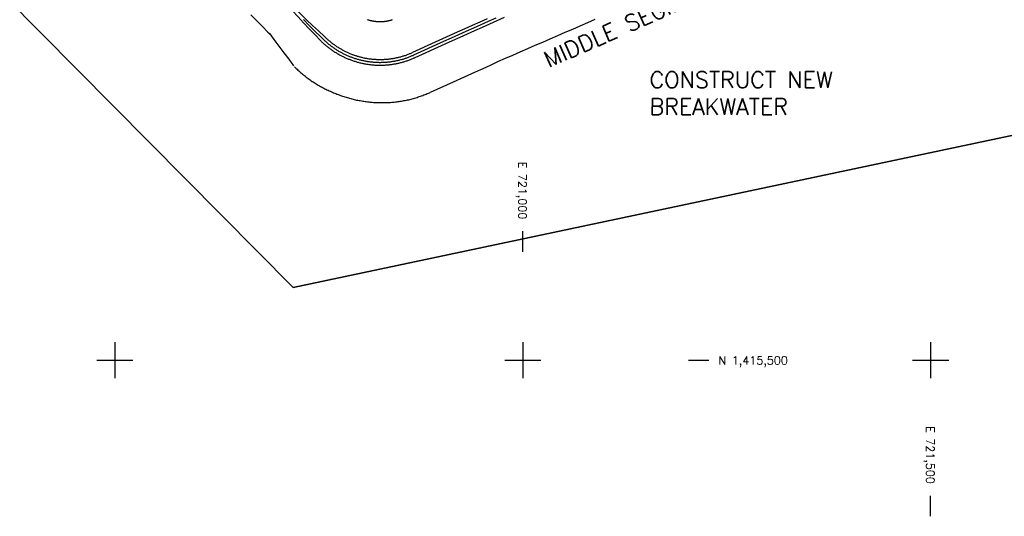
# Model space of a CAD drawing. Header units: feet. Extents: x 719681 to 872103, y 1414424 to 1527791.
# Tile 2 of 12: x 720383 to 721590, y 1415308 to 1415918. Entities that reach past the tile are written whole.
import ezdxf

# ---------------------------------------------------------------- set-up
doc = ezdxf.new("R2010")
doc.units = ezdxf.units.FT
doc.header["$LTSCALE"] = 100
doc.header["$MEASUREMENT"] = 0
for name, color, linetype in [('BREAKWATER-ALT3B-MODIFIED', 3, 'CONTINUOUS'), ('FLOATS-RAC', 20, 'CONTINUOUS'), ('GRID', 7, 'CONTINUOUS')]:
    doc.layers.add(name, color=color, linetype=linetype)
doc.styles.add('L100', font='ROMANS.SHX')
doc.styles.add('L200', font='simplex', dxfattribs={"height": 50})

# ---------------------------------------------------------------- blocks, each defined once
blk = doc.blocks.new('SIDETICK')
at = {"layer": 'GRID'}
blk.add_lwpolyline([(-0.25, 0), (0, 0)], dxfattribs=at)
blk = doc.blocks.new('TICK')
at = {"layer": 'GRID'}
for points in [[(0, 0.221), (0, -0.221)], [(-0.221, 0), (0.221, 0)]]:
    blk.add_lwpolyline(points, dxfattribs=at)

msp = doc.modelspace()

# ---------------------------------------------------------------- linework, layer by layer
at = {"layer": 'BREAKWATER-ALT3B-MODIFIED'}
for points in [[(720666.5, 1415923.7, -11.3), (720673.6, 1415916.6, -11.3), (720680.6, 1415909.5, -11.3), (720687.7, 1415902.5, -11.3), (720689.8, 1415900.4, -11.3)], [(720717.7, 1415928.4, 15), (720724.6, 1415921.1, 15.8), (720731.4, 1415913.8, 16.6), (720738.3, 1415906.6, 17.4), (720745.2, 1415899.3, 18.2), (720752, 1415892, 19), (720752.1, 1415892, 19)], [(720720.5, 1415931.2, 15), (720727.8, 1415924.4, 15.8), (720735.1, 1415917.5, 16.6), (720742.4, 1415910.7, 17.4), (720749.7, 1415903.8, 18.2), (720757, 1415897, 19), (720757, 1415897, 19)], [(720731.2, 1415917.8, 0), (720738.3, 1415910.7, 0), (720745.3, 1415903.6, 0), (720752.4, 1415896.6, 0), (720754.5, 1415894.5, 0)], [(720809.7, 1415917.8, -12), (720810.2, 1415917.6, -12), (720810.6, 1415917.5, -12), (720811.1, 1415917.3, -12), (720811.6, 1415917.2, -12), (720812.1, 1415917.1, -12), (720812.6, 1415916.9, -12), (720813, 1415916.8, -12), (720813.5, 1415916.7, -12), (720814, 1415916.6, -12), (720814.5, 1415916.5, -12), (720815, 1415916.4, -12), (720815.5, 1415916.3, -12), (720816, 1415916.2, -12), (720816.5, 1415916.1, -12), (720817, 1415916, -12), (720817.5, 1415915.9, -12), (720818, 1415915.9, -12), (720818.4, 1415915.8, -12), (720818.9, 1415915.7, -12), (720819.4, 1415915.7, -12), (720819.9, 1415915.6, -12), (720820.4, 1415915.6, -12), (720820.9, 1415915.5, -12), (720821.4, 1415915.5, -12), (720821.9, 1415915.4, -12), (720822.4, 1415915.4, -12), (720822.9, 1415915.4, -12), (720823.4, 1415915.4, -12), (720823.9, 1415915.4, -12), (720824.4, 1415915.3, -12), (720824.9, 1415915.3, -12), (720825.4, 1415915.3, -12), (720825.9, 1415915.3, -12), (720826.4, 1415915.4, -12), (720826.9, 1415915.4, -12), (720827.4, 1415915.4, -12), (720827.9, 1415915.4, -12), (720828.4, 1415915.5, -12), (720828.9, 1415915.5, -12), (720829.4, 1415915.5, -12), (720829.9, 1415915.6, -12), (720830.4, 1415915.6, -12), (720830.9, 1415915.7, -12), (720831.4, 1415915.7, -12), (720831.9, 1415915.8, -12), (720832.4, 1415915.9, -12), (720832.9, 1415916, -12), (720833.4, 1415916, -12), (720833.9, 1415916.1, -12), (720834.4, 1415916.2, -12), (720834.9, 1415916.3, -12), (720835.4, 1415916.4, -12), (720835.8, 1415916.5, -12), (720836.3, 1415916.6, -12), (720836.8, 1415916.7, -12), (720837.3, 1415916.9, -12), (720837.8, 1415917, -12), (720838.3, 1415917.1, -12), (720838.8, 1415917.2, -12), (720839.2, 1415917.4, -12), (720839.7, 1415917.5, -12), (720840.2, 1415917.7, -12)], [(720956.3, 1415918.6, 19), (720947.2, 1415914.5, 19), (720938.1, 1415910.4, 19), (720928.9, 1415906.3, 19), (720919.8, 1415902.2, 19), (720910.7, 1415898.1, 19), (720901.6, 1415894, 19), (720892.5, 1415889.9, 19), (720864.8, 1415877.4, 19)], [(720966.9, 1415919.6, 19), (720957.7, 1415915.4, 19), (720948.6, 1415911.3, 19), (720939.5, 1415907.2, 19), (720930.4, 1415903.1, 19), (720921.3, 1415899, 19), (720912.2, 1415894.9, 19), (720903, 1415890.8, 19), (720866.2, 1415874.2, 19), (720866.2, 1415874.2, 19)], [(720977.4, 1415920.5, 19), (720968.3, 1415916.4, 19), (720959.2, 1415912.3, 19), (720950.1, 1415908.1, 19), (720940.9, 1415904, 19), (720931.8, 1415899.9, 19), (720922.7, 1415895.8, 19), (720913.6, 1415891.7, 19), (720904.5, 1415887.6, 19), (720867.6, 1415871, 19), (720867.7, 1415871, 19)], [(721088.3, 1415917.8, -13), (721079.2, 1415913.7, -13), (721070, 1415909.7, -12.9), (721060.8, 1415905.7, -12.8), (721051.7, 1415901.8, -12.7), (721042.5, 1415897.8, -12.6), (721033.3, 1415893.8, -12.5), (721024.1, 1415889.8, -12.4), (721015, 1415885.8, -12.3), (721005.8, 1415881.9, -12.2), (720996.6, 1415877.9, -12.2), (720987.4, 1415873.9, -12.1), (720978.3, 1415869.9, -12), (720969.2, 1415865.8, -12), (720960.1, 1415861.6, -12), (720950.9, 1415857.5, -12), (720941.8, 1415853.4, -12), (720932.7, 1415849.3, -12), (720923.6, 1415845.2, -12), (720914.5, 1415841.1, -12), (720886.6, 1415828.5, -12)], [(720966.9, 1415919.6, 15), (720957.7, 1415915.4, 15), (720948.6, 1415911.3, 15), (720939.5, 1415907.2, 15), (720930.4, 1415903.1, 15), (720921.3, 1415899, 15), (720912.2, 1415894.9, 15), (720903, 1415890.8, 15), (720893.9, 1415886.7, 15), (720891.3, 1415885.5, 15)], [(720689.8, 1415900.4, -11.3), (720695, 1415893.2, -11.3), (720701, 1415885.1, -11.3), (720707.1, 1415877, -11.3), (720713.1, 1415869, -11.2), (720719.1, 1415860.9, -11.2), (720719.1, 1415860.9, -11.2)], [(720752.1, 1415892, 19), (720752.8, 1415891.3, 19), (720753.5, 1415890.6, 19), (720754.3, 1415889.9, 19), (720755, 1415889.2, 19), (720755.8, 1415888.5, 19), (720756.6, 1415887.8, 19), (720757.4, 1415887.1, 19), (720758.1, 1415886.4, 19), (720758.9, 1415885.7, 19), (720759.7, 1415885.1, 19), (720760.5, 1415884.4, 19), (720761.4, 1415883.8, 19), (720762.2, 1415883.2, 19), (720763, 1415882.5, 19), (720763.8, 1415881.9, 19), (720764.7, 1415881.3, 19), (720765.5, 1415880.7, 19), (720766.4, 1415880.1, 19), (720767.2, 1415879.5, 19), (720768.1, 1415879, 19), (720768.9, 1415878.4, 19), (720769.8, 1415877.8, 19), (720770.7, 1415877.3, 19), (720771.6, 1415876.8, 19), (720772.5, 1415876.2, 19), (720773.4, 1415875.7, 19), (720774.3, 1415875.2, 19), (720775.2, 1415874.7, 19), (720776.1, 1415874.2, 19), (720777, 1415873.7, 19), (720777.9, 1415873.2, 19), (720778.8, 1415872.8, 19), (720779.8, 1415872.3, 19), (720780.7, 1415871.9, 19), (720781.6, 1415871.4, 19), (720782.6, 1415871, 19), (720783.5, 1415870.6, 19), (720784.5, 1415870.2, 19), (720785.4, 1415869.7, 19), (720786.4, 1415869.4, 19), (720787.3, 1415869, 19), (720788.3, 1415868.6, 19), (720789.3, 1415868.2, 19), (720790.2, 1415867.9, 19), (720791.2, 1415867.5, 19), (720792.2, 1415867.2, 19), (720793.2, 1415866.9, 19), (720794.2, 1415866.6, 19), (720795.2, 1415866.3, 19), (720796.2, 1415866, 19), (720797.1, 1415865.7, 19), (720798.1, 1415865.4, 19), (720799.1, 1415865.1, 19), (720800.1, 1415864.9, 19), (720801.2, 1415864.6, 19), (720802.2, 1415864.4, 19), (720803.2, 1415864.2, 19), (720804.2, 1415864, 19), (720805.2, 1415863.8, 19), (720806.2, 1415863.6, 19), (720807.2, 1415863.4, 19), (720808.3, 1415863.2, 19), (720809.3, 1415863.1, 19), (720810.3, 1415862.9, 19), (720811.3, 1415862.8, 19), (720812.4, 1415862.6, 19), (720813.4, 1415862.5, 19), (720814.4, 1415862.4, 19), (720815.4, 1415862.3, 19), (720816.5, 1415862.2, 19), (720817.5, 1415862.1, 19), (720818.5, 1415862, 19), (720819.6, 1415862, 19), (720820.6, 1415861.9, 19), (720821.6, 1415861.9, 19), (720822.7, 1415861.9, 19), (720823.7, 1415861.8, 19), (720824.7, 1415861.8, 19), (720825.8, 1415861.8, 19), (720826.8, 1415861.9, 19), (720827.8, 1415861.9, 19), (720828.9, 1415861.9, 19), (720829.9, 1415862, 19), (720830.9, 1415862, 19), (720832, 1415862.1, 19), (720833, 1415862.1, 19), (720834, 1415862.2, 19), (720835.1, 1415862.3, 19), (720836.1, 1415862.4, 19), (720837.1, 1415862.5, 19), (720838.2, 1415862.7, 19), (720839.2, 1415862.8, 19), (720840.2, 1415862.9, 19), (720841.2, 1415863.1, 19), (720842.3, 1415863.3, 19), (720843.3, 1415863.4, 19), (720844.3, 1415863.6, 19), (720845.3, 1415863.8, 19), (720846.3, 1415864, 19), (720847.3, 1415864.3, 19), (720848.3, 1415864.5, 19), (720849.4, 1415864.7, 19), (720850.4, 1415865, 19), (720851.4, 1415865.2, 19), (720852.4, 1415865.5, 19), (720853.4, 1415865.8, 19), (720854.3, 1415866.1, 19), (720855.3, 1415866.4, 19), (720856.3, 1415866.7, 19), (720857.3, 1415867, 19), (720858.3, 1415867.3, 19), (720859.3, 1415867.6, 19), (720860.3, 1415868, 19), (720861.2, 1415868.3, 19), (720862.2, 1415868.7, 19), (720863.2, 1415869.1, 19), (720864.1, 1415869.5, 19), (720865.1, 1415869.9, 19), (720866, 1415870.3, 19), (720867, 1415870.7, 19), (720867.6, 1415871, 19)], [(720754.5, 1415894.5, 19), (720755.2, 1415893.8, 19), (720756, 1415893.1, 19), (720756.7, 1415892.4, 19), (720757.4, 1415891.7, 19), (720758.2, 1415891.1, 19), (720758.9, 1415890.4, 19), (720759.7, 1415889.7, 19), (720760.4, 1415889.1, 19), (720761.2, 1415888.4, 19), (720761.9, 1415887.8, 19), (720762.7, 1415887.2, 19), (720763.5, 1415886.6, 19), (720764.3, 1415885.9, 19), (720765.1, 1415885.3, 19), (720765.9, 1415884.7, 19), (720766.7, 1415884.2, 19), (720767.5, 1415883.6, 19), (720768.3, 1415883, 19), (720769.2, 1415882.4, 19), (720770, 1415881.9, 19), (720770.8, 1415881.3, 19), (720771.7, 1415880.8, 19), (720772.5, 1415880.3, 19), (720773.4, 1415879.7, 19), (720774.2, 1415879.2, 19), (720775.1, 1415878.7, 19), (720776, 1415878.2, 19), (720776.9, 1415877.7, 19), (720777.7, 1415877.3, 19), (720778.6, 1415876.8, 19), (720779.5, 1415876.3, 19), (720780.4, 1415875.9, 19), (720781.3, 1415875.4, 19), (720782.2, 1415875, 19), (720783.1, 1415874.6, 19), (720784, 1415874.2, 19), (720784.9, 1415873.8, 19), (720785.8, 1415873.4, 19), (720786.8, 1415873, 19), (720787.7, 1415872.6, 19), (720788.6, 1415872.2, 19), (720789.5, 1415871.9, 19), (720790.5, 1415871.5, 19), (720791.4, 1415871.2, 19), (720792.4, 1415870.8, 19), (720793.3, 1415870.5, 19), (720794.3, 1415870.2, 19), (720795.2, 1415869.9, 19), (720796.2, 1415869.6, 19), (720797.1, 1415869.3, 19), (720798.1, 1415869.1, 19), (720799.1, 1415868.8, 19), (720800, 1415868.5, 19), (720801, 1415868.3, 19), (720802, 1415868.1, 19), (720802.9, 1415867.8, 19), (720803.9, 1415867.6, 19), (720804.9, 1415867.4, 19), (720805.9, 1415867.2, 19), (720806.9, 1415867, 19), (720807.8, 1415866.8, 19), (720808.8, 1415866.7, 19), (720809.8, 1415866.5, 19), (720810.8, 1415866.4, 19), (720811.8, 1415866.2, 19), (720812.8, 1415866.1, 19), (720813.8, 1415866, 19), (720814.8, 1415865.9, 19), (720815.8, 1415865.8, 19), (720816.8, 1415865.7, 19), (720817.8, 1415865.6, 19), (720818.8, 1415865.5, 19), (720819.8, 1415865.5, 19), (720820.8, 1415865.4, 19), (720821.8, 1415865.4, 19), (720822.8, 1415865.4, 19), (720823.8, 1415865.3, 19), (720824.8, 1415865.3, 19), (720825.8, 1415865.3, 19), (720826.8, 1415865.4, 19), (720827.8, 1415865.4, 19), (720828.8, 1415865.4, 19), (720829.7, 1415865.4, 19), (720830.7, 1415865.5, 19), (720831.7, 1415865.6, 19), (720832.7, 1415865.6, 19), (720833.7, 1415865.7, 19), (720834.7, 1415865.8, 19), (720835.7, 1415865.9, 19), (720836.7, 1415866, 19), (720837.7, 1415866.1, 19), (720838.7, 1415866.3, 19), (720839.7, 1415866.4, 19), (720840.7, 1415866.6, 19), (720841.7, 1415866.7, 19), (720842.7, 1415866.9, 19), (720843.6, 1415867.1, 19), (720844.6, 1415867.3, 19), (720845.6, 1415867.5, 19), (720846.6, 1415867.7, 19), (720847.6, 1415867.9, 19), (720848.5, 1415868.1, 19), (720849.5, 1415868.4, 19), (720850.5, 1415868.6, 19), (720851.4, 1415868.9, 19), (720852.4, 1415869.1, 19), (720853.4, 1415869.4, 19), (720854.3, 1415869.7, 19), (720855.3, 1415870, 19), (720856.2, 1415870.3, 19), (720857.2, 1415870.6, 19), (720858.1, 1415870.9, 19), (720859.1, 1415871.3, 19), (720860, 1415871.6, 19), (720860.9, 1415872, 19), (720861.9, 1415872.3, 19), (720862.8, 1415872.7, 19), (720863.7, 1415873.1, 19), (720864.6, 1415873.5, 19), (720865.6, 1415873.9, 19), (720866.2, 1415874.2, 19)], [(720757, 1415897, 19), (720757.7, 1415896.3, 19), (720758.4, 1415895.6, 19), (720759.1, 1415895, 19), (720759.8, 1415894.3, 19), (720760.5, 1415893.7, 19), (720761.2, 1415893, 19), (720761.9, 1415892.4, 19), (720762.7, 1415891.8, 19), (720763.4, 1415891.1, 19), (720764.2, 1415890.5, 19), (720764.9, 1415889.9, 19), (720765.7, 1415889.3, 19), (720766.4, 1415888.7, 19), (720767.2, 1415888.1, 19), (720768, 1415887.6, 19), (720768.8, 1415887, 19), (720769.5, 1415886.4, 19), (720770.3, 1415885.9, 19), (720771.1, 1415885.3, 19), (720771.9, 1415884.8, 19), (720772.7, 1415884.3, 19), (720773.6, 1415883.8, 19), (720774.4, 1415883.2, 19), (720775.2, 1415882.7, 19), (720776, 1415882.3, 19), (720776.9, 1415881.8, 19), (720777.7, 1415881.3, 19), (720778.5, 1415880.8, 19), (720779.4, 1415880.4, 19), (720780.2, 1415879.9, 19), (720781.1, 1415879.5, 19), (720782, 1415879, 19), (720782.8, 1415878.6, 19), (720783.7, 1415878.2, 19), (720784.6, 1415877.8, 19), (720785.4, 1415877.4, 19), (720786.3, 1415877, 19), (720787.2, 1415876.6, 19), (720788.1, 1415876.2, 19), (720789, 1415875.8, 19), (720789.9, 1415875.5, 19), (720790.8, 1415875.1, 19), (720791.7, 1415874.8, 19), (720792.6, 1415874.5, 19), (720793.5, 1415874.2, 19), (720794.4, 1415873.8, 19), (720795.3, 1415873.5, 19), (720796.3, 1415873.3, 19), (720797.2, 1415873, 19), (720798.1, 1415872.7, 19), (720799, 1415872.4, 19), (720800, 1415872.2, 19), (720800.9, 1415871.9, 19), (720801.8, 1415871.7, 19), (720802.8, 1415871.5, 19), (720803.7, 1415871.2, 19), (720804.7, 1415871, 19), (720805.6, 1415870.8, 19), (720806.5, 1415870.6, 19), (720807.5, 1415870.5, 19), (720808.4, 1415870.3, 19), (720809.4, 1415870.1, 19), (720810.3, 1415870, 19), (720811.3, 1415869.8, 19), (720812.3, 1415869.7, 19), (720813.2, 1415869.6, 19), (720814.2, 1415869.5, 19), (720815.1, 1415869.4, 19), (720816.1, 1415869.3, 19), (720817.1, 1415869.2, 19), (720818, 1415869.1, 19), (720819, 1415869, 19), (720819.9, 1415869, 19), (720820.9, 1415868.9, 19), (720821.9, 1415868.9, 19), (720822.8, 1415868.9, 19), (720823.8, 1415868.8, 19), (720824.8, 1415868.8, 19), (720825.7, 1415868.8, 19), (720826.7, 1415868.9, 19), (720827.7, 1415868.9, 19), (720828.6, 1415868.9, 19), (720829.6, 1415868.9, 19), (720830.6, 1415869, 19), (720831.5, 1415869.1, 19), (720832.5, 1415869.1, 19), (720833.4, 1415869.2, 19), (720834.4, 1415869.3, 19), (720835.4, 1415869.4, 19), (720836.3, 1415869.5, 19), (720837.3, 1415869.6, 19), (720838.2, 1415869.7, 19), (720839.2, 1415869.9, 19), (720840.1, 1415870, 19), (720841.1, 1415870.2, 19), (720842, 1415870.3, 19), (720843, 1415870.5, 19), (720843.9, 1415870.7, 19), (720844.9, 1415870.9, 19), (720845.8, 1415871.1, 19), (720846.8, 1415871.3, 19), (720847.7, 1415871.5, 19), (720848.6, 1415871.8, 19), (720849.6, 1415872, 19), (720850.5, 1415872.2, 19), (720851.4, 1415872.5, 19), (720852.4, 1415872.8, 19), (720853.3, 1415873.1, 19), (720854.2, 1415873.3, 19), (720855.1, 1415873.6, 19), (720856.1, 1415873.9, 19), (720857, 1415874.3, 19), (720857.9, 1415874.6, 19), (720858.8, 1415874.9, 19), (720859.7, 1415875.2, 19), (720860.6, 1415875.6, 19), (720861.5, 1415876, 19), (720862.4, 1415876.3, 19), (720863.3, 1415876.7, 19), (720864.1, 1415877.1, 19), (720864.8, 1415877.4, 19)], [(720720.2, 1415859.7, -11.2), (720721.1, 1415858.9, -11.2), (720722.2, 1415857.8, -11.2), (720723.3, 1415856.8, -11.2), (720724.4, 1415855.8, -11.2), (720725.5, 1415854.8, -11.2), (720726.6, 1415853.8, -11.2), (720727.7, 1415852.8, -11.2), (720728.8, 1415851.9, -11.2), (720730, 1415850.9, -11.2), (720731.1, 1415850, -11.2), (720732.3, 1415849, -11.2), (720733.5, 1415848.1, -11.2), (720734.6, 1415847.2, -11.2), (720735.8, 1415846.3, -11.2), (720737, 1415845.4, -11.2), (720738.2, 1415844.5, -11.2), (720739.4, 1415843.7, -11.2), (720740.7, 1415842.8, -11.2), (720741.9, 1415842, -11.2), (720743.1, 1415841.2, -11.2), (720744.4, 1415840.4, -11.2), (720745.6, 1415839.6, -11.2), (720746.9, 1415838.8, -11.2), (720748.2, 1415838, -11.2), (720749.4, 1415837.2, -11.2), (720750.7, 1415836.5, -11.2), (720752, 1415835.8, -11.2), (720753.3, 1415835.1, -11.2), (720754.6, 1415834.4, -11.2), (720756, 1415833.7, -11.1), (720757.3, 1415833, -11.1), (720758.6, 1415832.3, -11.1), (720760, 1415831.7, -11.1), (720761.3, 1415831, -11.1), (720762.6, 1415830.4, -11.1), (720764, 1415829.8, -11.1), (720765.4, 1415829.2, -11.1), (720766.7, 1415828.6, -11.1), (720768.1, 1415828, -11.1), (720769.5, 1415827.4, -11.1), (720770.8, 1415826.9, -11.1), (720772.2, 1415826.4, -11.1), (720773.6, 1415825.8, -11.1), (720775, 1415825.3, -11.1), (720776.4, 1415824.8, -11.2), (720777.8, 1415824.3, -11.2), (720779.2, 1415823.8, -11.2), (720780.6, 1415823.3, -11.2), (720782, 1415822.9, -11.2), (720783.5, 1415822.5, -11.2), (720784.9, 1415822, -11.2), (720786.3, 1415821.6, -11.2), (720787.8, 1415821.2, -11.3), (720789.2, 1415820.8, -11.3), (720790.6, 1415820.5, -11.3), (720792.1, 1415820.1, -11.3), (720793.5, 1415819.8, -11.3), (720795, 1415819.4, -11.3), (720796.4, 1415819.1, -11.3), (720797.9, 1415818.8, -11.4), (720799.4, 1415818.5, -11.4), (720800.8, 1415818.3, -11.4), (720802.3, 1415818, -11.4), (720803.8, 1415817.8, -11.4), (720805.2, 1415817.5, -11.4), (720806.7, 1415817.3, -11.4), (720808.2, 1415817.1, -11.5), (720809.7, 1415816.9, -11.5), (720811.2, 1415816.8, -11.5), (720812.7, 1415816.6, -11.5), (720814.1, 1415816.5, -11.5), (720815.6, 1415816.3, -11.5), (720817.1, 1415816.2, -11.6), (720818.6, 1415816.1, -11.6), (720820.1, 1415816, -11.6), (720821.6, 1415816, -11.6), (720823.1, 1415815.9, -11.6), (720824.6, 1415815.9, -11.6), (720826.1, 1415815.9, -11.7), (720827.6, 1415815.9, -11.7), (720829.1, 1415815.9, -11.7), (720830.6, 1415815.9, -11.7), (720832.1, 1415815.9, -11.7), (720833.5, 1415816, -11.7), (720835, 1415816.1, -11.7), (720836.5, 1415816.1, -11.8), (720838, 1415816.2, -11.8), (720839.5, 1415816.3, -11.8), (720841, 1415816.5, -11.8), (720842.5, 1415816.6, -11.8), (720844, 1415816.8, -11.8), (720845.5, 1415817, -11.9), (720847, 1415817.1, -11.9), (720848.5, 1415817.3, -11.9), (720849.9, 1415817.6, -11.9), (720851.4, 1415817.8, -11.9), (720852.9, 1415818, -11.9), (720854.4, 1415818.3, -11.9), (720855.8, 1415818.6, -12), (720857.3, 1415818.9, -12), (720858.8, 1415819.2, -12), (720860.2, 1415819.5, -12), (720861.7, 1415819.9, -12), (720863.2, 1415820.2, -12), (720864.6, 1415820.6, -12), (720866, 1415821, -12), (720867.5, 1415821.5, -12), (720868.9, 1415821.9, -12), (720870.4, 1415822.3, -12), (720871.8, 1415822.8, -12), (720873.2, 1415823.3, -12), (720874.6, 1415823.8, -12), (720876, 1415824.3, -12), (720877.5, 1415824.8, -12), (720878.9, 1415825.3, -12), (720880.3, 1415825.8, -12), (720881.6, 1415826.4, -12), (720883, 1415827, -12), (720884.4, 1415827.6, -12), (720885.8, 1415828.1, -12), (720886.6, 1415828.5, -12)]]:
    msp.add_polyline3d(points, dxfattribs=at)
at = {"layer": 'FLOATS-RAC', "lineweight": 35}
for p, q in [((720718.5, 1415589), (720103.9, 1416210.5)), ((721994.9, 1415859.2), (720718.5, 1415589))]:
    msp.add_line(p, q, dxfattribs=at)

# ---------------------------------------------------------------- block references
at = {"layer": 'GRID', "xscale": 100, "yscale": 100, "zscale": 100}
for name, p, rotation in [('SIDETICK', (721000, 1415658), 89.9999999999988), ('TICK', (720500, 1415500), 359.9999999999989), ('TICK', (721000, 1415500), 359.9999999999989), ('TICK', (721500, 1415500), 359.9999999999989), ('SIDETICK', (721228, 1415500), 359.9999999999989), ('SIDETICK', (721500, 1415333.4), 89.9999999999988)]:
    msp.add_blockref(name, p, dxfattribs=dict(at, rotation=rotation))

# ---------------------------------------------------------------- texts
at = {"layer": 'BREAKWATER-ALT3B-MODIFIED', "color": 2, "style": 'L200'}
for s, rotation, p in [('MIDDLE SEGMENT', 23.8629, (721031.6, 1415858.3)), ('CONSTRUCT NEW', 359.965, (721155.4, 1415834)), ('BREAKWATER', 359.965, (721155.4, 1415801))]:
    msp.add_text(s, height=20, rotation=rotation, dxfattribs=at).set_placement(p)
at = {"layer": 'GRID', "style": 'L100'}
for s, rotation, p in [('E 721,000', 270, (720994.7, 1415743.5)), ('N 1,415,500', 360, (721240, 1415494.6)), ('E 721,500', 270, (721494.5, 1415419))]:
    msp.add_text(s, height=10, rotation=rotation, dxfattribs=at).set_placement(p)

doc.saveas('drawing.dxf')
